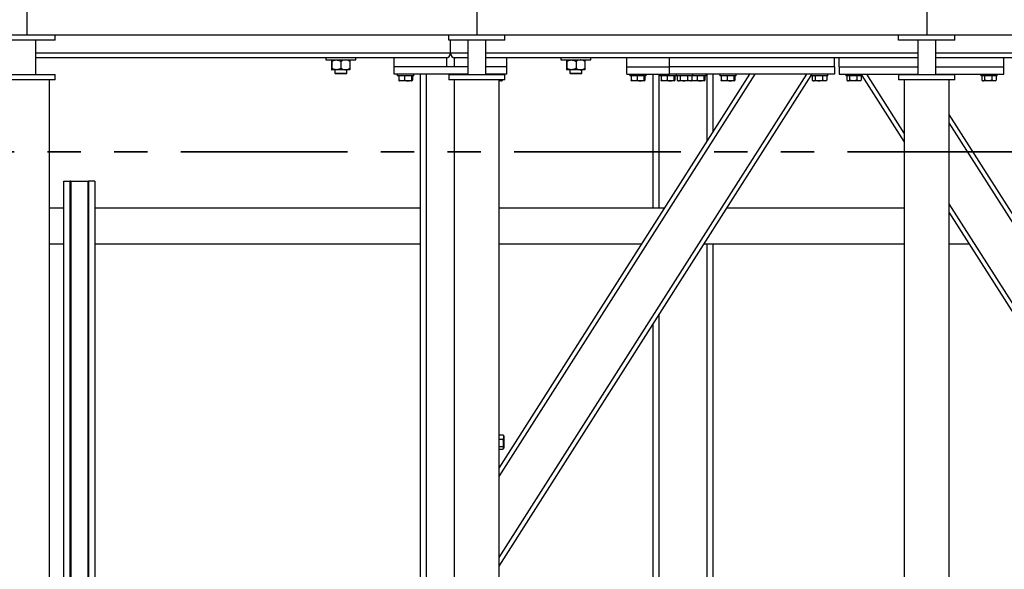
# Model space of a CAD drawing. Header units: millimetres. Extents: x 5 to 589, y 5 to 415.
# Tile 34 of 104: x 90 to 127, y 374 to 395. Entities that reach past the tile are written whole.
import ezdxf

# ---------------------------------------------------------------- set-up
doc = ezdxf.new("R2010")
doc.units = ezdxf.units.MM
doc.linetypes.add('PHANTOM', pattern=[12.7, 6.35, -1.27, 1.27, -1.27, 1.27, -1.27])
doc.layers.add('TRAIT-FORT', color=4, linetype='Continuous', lineweight=25)

msp = doc.modelspace()

# ---------------------------------------------------------------- linework, layer by layer
at = {"color": 7, "linetype": 'PHANTOM', "lineweight": 35}
msp.add_line((305.42025, 389.9649), (28.0199, 389.9649), dxfattribs=at)
at = {"layer": 'TRAIT-FORT', "color": 4, "linetype": 'Continuous', "lineweight": 25}
for p, q in [((90.00362, 395.99556), (90.00362, 394.42413)), ((107.14648, 395.99556), (107.14648, 394.42413)), ((124.28934, 395.99556), (124.28934, 394.42413)), ((72.86077, 394.42413), (90.00362, 394.42413)), ((90.00362, 394.42413), (107.14648, 394.42413)), ((91.07505, 394.22413), (91.07505, 394.42413)), ((106.07505, 394.22413), (106.07505, 394.42413)), ((107.14648, 394.42413), (124.28934, 394.42413)), ((108.21791, 394.22413), (108.21791, 394.42413)), ((123.21791, 394.22413), (123.21791, 394.42413)), ((124.28934, 394.42413), (141.4322, 394.42413)), ((125.36077, 394.22413), (125.36077, 394.42413)), ((91.07505, 394.22413), (88.9322, 394.22413)), ((90.34648, 392.90985), (90.34648, 394.22413)), ((108.21791, 394.22413), (106.07505, 394.22413)), ((106.14648, 393.72413), (106.14648, 394.22413)), ((106.80362, 394.22413), (106.80362, 392.90985)), ((107.48934, 392.90985), (107.48934, 394.22413)), ((125.36077, 394.22413), (123.21791, 394.22413)), ((123.94648, 394.22413), (123.94648, 392.90985)), ((124.6322, 392.90985), (124.6322, 394.22413)), ((106.14648, 393.72413), (90.34648, 393.72413)), ((104.00362, 393.55271), (90.34648, 393.55271)), ((101.388, 393.55271), (101.388, 393.46699)), ((102.53085, 393.46699), (102.53085, 393.55271)), ((104.00362, 393.20985), (104.00362, 393.55271)), ((106.00362, 393.55271), (104.00362, 393.55271)), ((106.00362, 393.20985), (106.00362, 393.55271)), ((106.80362, 393.72413), (106.14648, 393.72413)), ((106.80362, 393.55271), (106.28934, 393.55271)), ((106.28934, 393.55271), (106.28934, 393.20985)), ((123.94648, 393.72413), (107.48934, 393.72413)), ((108.28934, 393.55271), (107.48934, 393.55271)), ((114.48934, 393.55271), (108.28934, 393.55271)), ((108.28934, 393.20985), (108.28934, 393.55271)), ((110.34351, 393.55271), (110.34351, 393.46699)), ((111.48637, 393.46699), (111.48637, 393.55271)), ((112.86077, 393.20985), (112.86077, 393.55271)), ((114.48934, 393.20985), (114.48934, 393.55271)), ((120.77505, 393.55271), (114.48934, 393.55271)), ((120.94648, 393.55271), (120.77505, 393.55271)), ((120.77505, 393.20985), (120.77505, 393.55271)), ((120.94648, 393.20985), (120.94648, 393.55271)), ((123.94648, 393.55271), (120.94648, 393.55271)), ((135.57505, 393.72413), (124.6322, 393.72413)), ((127.2322, 393.55271), (124.6322, 393.55271)), ((133.4322, 393.55271), (127.2322, 393.55271)), ((127.2322, 393.20985), (127.2322, 393.55271)), ((101.388, 393.46699), (101.50453, 393.46699)), ((101.50453, 393.46699), (102.53085, 393.46699)), ((101.61062, 393.41395), (101.61062, 393.1486)), ((101.62284, 393.41395), (101.62284, 393.1486)), ((101.97164, 393.41395), (101.97164, 393.1486)), ((102.30822, 393.41395), (102.30822, 393.1486)), ((104.00362, 392.92413), (104.00362, 393.20985)), ((106.80362, 393.20985), (104.00362, 393.20985)), ((106.00362, 393.20985), (104.00362, 393.20985)), ((106.80362, 393.20985), (106.28934, 393.20985)), ((108.28934, 393.20985), (107.48934, 393.20985)), ((108.28934, 392.92413), (108.28934, 393.20985)), ((110.34351, 393.46699), (110.46004, 393.46699)), ((110.46004, 393.46699), (111.48637, 393.46699)), ((110.56614, 393.41395), (110.56614, 393.1486)), ((110.57835, 393.41395), (110.57835, 393.1486)), ((110.92715, 393.41395), (110.92715, 393.1486)), ((111.26374, 393.41395), (111.26374, 393.1486)), ((112.86077, 393.20985), (114.48934, 393.20985)), ((112.86077, 392.92413), (112.86077, 393.20985)), ((114.48934, 392.92413), (114.48934, 393.20985)), ((120.77505, 393.20985), (114.48934, 393.20985)), ((120.77505, 393.20985), (120.77505, 392.92413)), ((120.94648, 393.20985), (120.94648, 392.92413)), ((120.94648, 393.20985), (123.94648, 393.20985)), ((124.6322, 393.20985), (127.2322, 393.20985)), ((127.2322, 392.92413), (127.2322, 393.20985)), ((91.07505, 392.70985), (91.07505, 392.90985)), ((101.79724, 393.09556), (101.61673, 393.09556)), ((101.73085, 393.09556), (101.73085, 392.96985)), ((101.73085, 392.96985), (101.76228, 392.93842)), ((101.73085, 392.96985), (101.7651, 392.96985)), ((101.79182, 392.93842), (101.76228, 392.93842)), ((101.7651, 392.96985), (102.188, 392.96985)), ((102.15657, 392.93842), (101.79182, 392.93842)), ((102.13993, 393.09556), (101.79724, 393.09556)), ((102.30212, 393.09556), (102.13993, 393.09556)), ((102.15657, 392.93842), (102.188, 392.96985)), ((102.188, 392.96985), (102.188, 393.09556)), ((106.80362, 392.92413), (104.00362, 392.92413)), ((104.11791, 392.92413), (104.11791, 392.86699)), ((104.74648, 392.86699), (104.11791, 392.86699)), ((104.17388, 392.86699), (104.17388, 392.69569)), ((104.39756, 392.86699), (104.39756, 392.69569)), ((104.65588, 392.86699), (104.65588, 392.69569)), ((104.69051, 392.86699), (104.69051, 392.69569)), ((104.74648, 392.86699), (104.74648, 392.92413)), ((105.00362, 370.29556), (105.00362, 392.92413)), ((105.2322, 370.29556), (105.2322, 392.92413)), ((106.07505, 392.90985), (106.07505, 392.70985)), ((108.28934, 392.92413), (107.48934, 392.92413)), ((107.54648, 392.92413), (107.54648, 392.90985)), ((108.00362, 377.92694), (117.54729, 392.92413)), ((108.00362, 374.52099), (119.71471, 392.92413)), ((108.00362, 377.60764), (117.75049, 392.92413)), ((108.00362, 374.20169), (119.88934, 392.87924)), ((108.17505, 392.90985), (108.17505, 392.92413)), ((108.21791, 392.70985), (108.21791, 392.90985)), ((110.75275, 393.09556), (110.57224, 393.09556)), ((110.68637, 393.09556), (110.68637, 392.96985)), ((110.68637, 392.96985), (110.7178, 392.93842)), ((110.68637, 392.96985), (110.72061, 392.96985)), ((110.74733, 392.93842), (110.7178, 392.93842)), ((110.72061, 392.96985), (111.14351, 392.96985)), ((111.11208, 392.93842), (110.74733, 392.93842)), ((111.09545, 393.09556), (110.75275, 393.09556)), ((111.25763, 393.09556), (111.09545, 393.09556)), ((111.11208, 392.93842), (111.14351, 392.96985)), ((111.14351, 392.96985), (111.14351, 393.09556)), ((112.86077, 392.92413), (114.48934, 392.92413)), ((112.97505, 392.92413), (112.97505, 392.86699)), ((112.99902, 392.86699), (112.97505, 392.86699)), ((113.60362, 392.86699), (112.99902, 392.86699)), ((113.03102, 392.86699), (113.03102, 392.69569)), ((113.25471, 392.86699), (113.25471, 392.69569)), ((113.51302, 392.86699), (113.51302, 392.69569)), ((113.54765, 392.86699), (113.54765, 392.69569)), ((113.60362, 392.86699), (113.60362, 392.92413)), ((113.86077, 387.82785), (113.86077, 392.92413)), ((114.08934, 387.82785), (114.08934, 392.92413)), ((114.11791, 392.92413), (114.11791, 392.86699)), ((114.14188, 392.86699), (114.11791, 392.86699)), ((114.74648, 392.86699), (114.14188, 392.86699)), ((114.17388, 392.86699), (114.17388, 392.69569)), ((114.39756, 392.86699), (114.39756, 392.69569)), ((120.77505, 392.92413), (114.48934, 392.92413)), ((114.65588, 392.86699), (114.65588, 392.69569)), ((114.69051, 392.86699), (114.69051, 392.69569)), ((114.74648, 392.92413), (114.74648, 392.86699)), ((115.18115, 392.86699), (114.74648, 392.86699)), ((114.78249, 392.86699), (114.78249, 392.69569)), ((114.89164, 392.86699), (114.89164, 392.69569)), ((115.16992, 392.86699), (115.16992, 392.69569)), ((115.37505, 392.86699), (115.18115, 392.86699)), ((115.33905, 392.86699), (115.33905, 392.69569)), ((115.37505, 392.86699), (115.37505, 392.92413)), ((115.88934, 392.86699), (115.37505, 392.86699)), ((115.54042, 392.86699), (115.54042, 392.69569)), ((115.79874, 392.86699), (115.79874, 392.69569)), ((115.83337, 392.86699), (115.83337, 392.69569)), ((115.88934, 392.86699), (115.88934, 392.92413)), ((115.91791, 390.36368), (115.91791, 392.92413)), ((116.14648, 390.72286), (116.14648, 392.92413)), ((116.40362, 392.92413), (116.40362, 392.86699)), ((116.4276, 392.86699), (116.40362, 392.86699)), ((117.0322, 392.86699), (116.4276, 392.86699)), ((116.4596, 392.86699), (116.4596, 392.69569)), ((116.68328, 392.86699), (116.68328, 392.69569)), ((116.94159, 392.86699), (116.94159, 392.69569)), ((116.97622, 392.86699), (116.97622, 392.69569)), ((117.0322, 392.86699), (117.0322, 392.92413)), ((119.88934, 392.92413), (119.88934, 392.86699)), ((120.32401, 392.86699), (119.88934, 392.86699)), ((119.92534, 392.86699), (119.92534, 392.69569)), ((120.03449, 392.86699), (120.03449, 392.69569)), ((120.31277, 392.86699), (120.31277, 392.69569)), ((120.51791, 392.86699), (120.32401, 392.86699)), ((120.4819, 392.86699), (120.4819, 392.69569)), ((120.51791, 392.86699), (120.51791, 392.92413)), ((120.94648, 392.92413), (123.94648, 392.92413)), ((121.20362, 392.92413), (121.20362, 392.86699)), ((121.8322, 392.86699), (121.20362, 392.86699)), ((121.23963, 392.86699), (121.23963, 392.69569)), ((121.34878, 392.86699), (121.34878, 392.69569)), ((121.62706, 392.86699), (121.62706, 392.69569)), ((121.79619, 392.86699), (121.79619, 392.69569)), ((121.8322, 392.86699), (121.8322, 392.92413)), ((123.4322, 390.36495), (121.8322, 392.87924)), ((123.4322, 390.68426), (122.00682, 392.92413)), ((123.21791, 392.90985), (123.21791, 392.70985)), ((124.6322, 392.92413), (127.2322, 392.92413)), ((125.36077, 392.70985), (125.36077, 392.90985)), ((126.34648, 392.92413), (126.34648, 392.86699)), ((126.97505, 392.86699), (126.34648, 392.86699)), ((126.38249, 392.86699), (126.38249, 392.69569)), ((126.49164, 392.86699), (126.49164, 392.69569)), ((126.76992, 392.86699), (126.76992, 392.69569)), ((126.93905, 392.86699), (126.93905, 392.69569)), ((126.97505, 392.86699), (126.97505, 392.92413)), ((90.86077, 367.48128), (90.86077, 392.70985)), ((104.18747, 392.67508), (104.20148, 392.66699)), ((104.66291, 392.66699), (104.20148, 392.66699)), ((104.66291, 392.66699), (104.67693, 392.67508)), ((106.28934, 392.70985), (106.28934, 367.48128)), ((108.00362, 367.48128), (108.00362, 392.70985)), ((108.09148, 392.66699), (108.00443, 392.66699)), ((108.08445, 392.70985), (108.08445, 392.69569)), ((108.09148, 392.66699), (108.1055, 392.67508)), ((108.11908, 392.70985), (108.11908, 392.69569)), ((113.04461, 392.67508), (113.05862, 392.66699)), ((113.52005, 392.66699), (113.05862, 392.66699)), ((113.52005, 392.66699), (113.53407, 392.67508)), ((114.18747, 392.67508), (114.20148, 392.66699)), ((114.66291, 392.66699), (114.20148, 392.66699)), ((114.66291, 392.66699), (114.67693, 392.67508)), ((114.79658, 392.68632), (114.83005, 392.66699)), ((115.03228, 392.66699), (114.83005, 392.66699)), ((115.29148, 392.66699), (115.03228, 392.66699)), ((115.29148, 392.66699), (115.32495, 392.68632)), ((115.33905, 392.69569), (115.32441, 392.68725)), ((115.33032, 392.67508), (115.34434, 392.66699)), ((115.80577, 392.66699), (115.34434, 392.66699)), ((115.80577, 392.66699), (115.81978, 392.67508)), ((116.47318, 392.67508), (116.4872, 392.66699)), ((116.94862, 392.66699), (116.4872, 392.66699)), ((116.94862, 392.66699), (116.96264, 392.67508)), ((119.93944, 392.68632), (119.97291, 392.66699)), ((120.17513, 392.66699), (119.97291, 392.66699)), ((120.43434, 392.66699), (120.17513, 392.66699)), ((120.43434, 392.66699), (120.46781, 392.68632)), ((120.4819, 392.69569), (120.46727, 392.68725)), ((121.25372, 392.68632), (121.2872, 392.66699)), ((121.74862, 392.66699), (121.2872, 392.66699)), ((121.74862, 392.66699), (121.7821, 392.68632)), ((121.79619, 392.69569), (121.78156, 392.68725)), ((123.4322, 392.70985), (123.4322, 367.48128)), ((125.14648, 367.48128), (125.14648, 392.70985)), ((126.39658, 392.68632), (126.43005, 392.66699)), ((126.89148, 392.66699), (126.43005, 392.66699)), ((126.89148, 392.66699), (126.92495, 392.68632)), ((126.93905, 392.69569), (126.92441, 392.68725)), ((133.80362, 377.79225), (125.14648, 391.39633)), ((133.80362, 377.47294), (125.14648, 391.07702)), ((91.41362, 367.65271), (91.41362, 388.85271)), ((91.41362, 388.85271), (91.65648, 388.85271)), ((91.65648, 367.65271), (91.65648, 388.85271)), ((91.67362, 388.85271), (91.65648, 388.85271)), ((91.67362, 388.85271), (91.67362, 367.65271)), ((91.67362, 388.85271), (92.33362, 388.85271)), ((92.33362, 367.65271), (92.33362, 388.85271)), ((92.33362, 388.85271), (92.35077, 388.85271)), ((92.35077, 388.85271), (92.35077, 367.65271)), ((92.59362, 388.85271), (92.35077, 388.85271)), ((92.59362, 388.85271), (92.59362, 367.65271)), ((133.80362, 374.3863), (125.14648, 387.99038)), ((91.41362, 387.82785), (90.86077, 387.82785)), ((105.00362, 387.82785), (92.59362, 387.82785)), ((114.3042, 387.82785), (108.00362, 387.82785)), ((123.4322, 387.82785), (116.67482, 387.82785)), ((133.78544, 374.09556), (125.14648, 387.67107)), ((91.41362, 386.44899), (90.86077, 386.44899)), ((105.00362, 386.44899), (92.59362, 386.44899)), ((113.42675, 386.44899), (108.00362, 386.44899)), ((123.4322, 386.44899), (115.79736, 386.44899)), ((115.91791, 370.29556), (115.91791, 386.44899)), ((116.14648, 370.29556), (116.14648, 386.44899)), ((125.92417, 386.44899), (125.14648, 386.44899)), ((113.86077, 370.29556), (113.86077, 383.40577)), ((114.08934, 370.29556), (114.08934, 383.76495)), ((108.00362, 379.20241), (108.14635, 379.20241)), ((108.00362, 379.03328), (108.14635, 379.03328)), ((108.14635, 379.20241), (108.15479, 379.18778)), ((108.17505, 379.15485), (108.15573, 379.18832)), ((108.17505, 379.15485), (108.17505, 378.89564)), ((108.00362, 378.755), (108.14635, 378.755)), ((108.00362, 378.64585), (108.14635, 378.64585)), ((108.15573, 378.65995), (108.17505, 378.69342)), ((108.17505, 378.89564), (108.17505, 378.69342))]:
    msp.add_line(p, q, dxfattribs=at)
for centre, start, end in [((105.97505, 393.72413), 270, 0), ((106.31791, 393.72413), 180, 270)]:
    msp.add_arc(centre, 0.17143, start, end, dxfattribs=at)
for points, knots in [([(101.61673, 393.46699), (101.6162, 393.46623), (101.61513, 393.46471), (101.61356, 393.45289), (101.61205, 393.43601), (101.6111, 393.42133), (101.61062, 393.41395)], [0, 0, 0, 0, 0.24957685, 0.50436193, 0.75104582, 1, 1, 1, 1]), ([(101.62284, 393.41395), (101.62242, 393.42036), (101.62159, 393.43322), (101.62029, 393.44888), (101.61892, 393.46062), (101.61772, 393.46629), (101.61699, 393.46681), (101.61673, 393.46699)], [0, 0, 0, 0, 0.215517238, 0.432226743, 0.654458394, 0.879689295, 1, 1, 1, 1]), ([(101.62284, 393.41395), (101.63465, 393.42036), (101.65833, 393.43322), (101.69567, 393.44888), (101.7347, 393.46062), (101.76895, 393.46629), (101.78993, 393.46681), (101.79724, 393.46699)], [0, 0, 0, 0, 0.215517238, 0.432226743, 0.654458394, 0.879689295, 1, 1, 1, 1]), ([(101.79724, 393.46699), (101.8124, 393.46623), (101.84305, 393.46471), (101.88766, 393.45289), (101.93079, 393.43601), (101.95798, 393.42133), (101.97164, 393.41395)], [0, 0, 0, 0, 0.24957685, 0.50436193, 0.75104582, 1, 1, 1, 1]), ([(102.13993, 393.46699), (102.12176, 393.46582), (102.08486, 393.46343), (102.03871, 393.44777), (102.00102, 393.4306), (101.98144, 393.41951), (101.97164, 393.41395)], [0, 0, 0, 0, 0.30985231, 0.62926152, 0.81422513, 1, 1, 1, 1]), ([(102.30822, 393.41395), (102.29581, 393.4209), (102.26475, 393.43829), (102.2117, 393.45897), (102.16699, 393.46669), (102.14282, 393.46696), (102.13993, 393.46699)], [0, 0, 0, 0, 0.23468943, 0.58731271, 0.9505954, 1, 1, 1, 1]), ([(102.30212, 393.46699), (102.30265, 393.46623), (102.30372, 393.46471), (102.30528, 393.45289), (102.30679, 393.43601), (102.30775, 393.42133), (102.30822, 393.41395)], [0, 0, 0, 0, 0.24957685, 0.50436193, 0.75104582, 1, 1, 1, 1]), ([(110.57224, 393.46699), (110.57171, 393.46623), (110.57064, 393.46471), (110.56908, 393.45289), (110.56757, 393.43601), (110.56662, 393.42133), (110.56614, 393.41395)], [0, 0, 0, 0, 0.24957685, 0.50436193, 0.75104582, 1, 1, 1, 1]), ([(110.57835, 393.41395), (110.57794, 393.42036), (110.57711, 393.43322), (110.5758, 393.44888), (110.57443, 393.46062), (110.57323, 393.46629), (110.5725, 393.46681), (110.57224, 393.46699)], [0, 0, 0, 0, 0.215517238, 0.432226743, 0.654458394, 0.879689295, 1, 1, 1, 1]), ([(110.57835, 393.41395), (110.59016, 393.42036), (110.61384, 393.43322), (110.65118, 393.44888), (110.69022, 393.46062), (110.72446, 393.46629), (110.74545, 393.46681), (110.75275, 393.46699)], [0, 0, 0, 0, 0.215517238, 0.432226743, 0.654458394, 0.879689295, 1, 1, 1, 1]), ([(110.75275, 393.46699), (110.76792, 393.46623), (110.79856, 393.46471), (110.84317, 393.45289), (110.8863, 393.43601), (110.91349, 393.42133), (110.92715, 393.41395)], [0, 0, 0, 0, 0.24957685, 0.50436193, 0.75104582, 1, 1, 1, 1]), ([(111.09545, 393.46699), (111.07727, 393.46582), (111.04037, 393.46343), (110.99422, 393.44777), (110.95653, 393.4306), (110.93696, 393.41951), (110.92715, 393.41395)], [0, 0, 0, 0, 0.30985231, 0.62926152, 0.81422513, 1, 1, 1, 1]), ([(111.26374, 393.41395), (111.25133, 393.4209), (111.22026, 393.43829), (111.16721, 393.45897), (111.1225, 393.46669), (111.09834, 393.46696), (111.09545, 393.46699)], [0, 0, 0, 0, 0.23468943, 0.58731271, 0.9505954, 1, 1, 1, 1]), ([(111.25763, 393.46699), (111.25816, 393.46623), (111.25924, 393.46471), (111.2608, 393.45289), (111.26231, 393.43601), (111.26326, 393.42133), (111.26374, 393.41395)], [0, 0, 0, 0, 0.24957685, 0.50436193, 0.75104582, 1, 1, 1, 1]), ([(101.61062, 393.1486), (101.61104, 393.14219), (101.61187, 393.12933), (101.61317, 393.11367), (101.61454, 393.10193), (101.61574, 393.09627), (101.61647, 393.09574), (101.61673, 393.09556)], [0, 0, 0, 0, 0.21551724, 0.43222674, 0.65445839, 0.87968929, 1, 1, 1, 1]), ([(101.61673, 393.09556), (101.61726, 393.09632), (101.61833, 393.09785), (101.6199, 393.10967), (101.62141, 393.12655), (101.62236, 393.14123), (101.62284, 393.1486)], [0, 0, 0, 0, 0.24957685, 0.50436193, 0.75104582, 1, 1, 1, 1]), ([(101.79724, 393.09556), (101.78207, 393.09632), (101.75142, 393.09785), (101.70682, 393.10967), (101.66368, 393.12655), (101.63649, 393.14123), (101.62284, 393.1486)], [0, 0, 0, 0, 0.249576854, 0.504361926, 0.75104582, 1, 1, 1, 1]), ([(101.97164, 393.1486), (101.95983, 393.14219), (101.93615, 393.12933), (101.89881, 393.11367), (101.85977, 393.10193), (101.82553, 393.09627), (101.80454, 393.09574), (101.79724, 393.09556)], [0, 0, 0, 0, 0.21551724, 0.43222674, 0.65445839, 0.87968929, 1, 1, 1, 1]), ([(101.97164, 393.1486), (101.9814, 393.14307), (102.00097, 393.13197), (102.03818, 393.11503), (102.08433, 393.09925), (102.12123, 393.0968), (102.13993, 393.09556)], [0, 0, 0, 0, 0.18501599, 0.37074143, 0.68116385, 1, 1, 1, 1]), ([(102.13993, 393.09556), (102.14282, 393.09559), (102.1663, 393.09585), (102.21102, 393.10337), (102.26413, 393.12391), (102.29581, 393.14165), (102.30822, 393.1486)], [0, 0, 0, 0, 0.04940377, 0.40100021, 0.76531448, 1, 1, 1, 1]), ([(102.30822, 393.1486), (102.30781, 393.14219), (102.30698, 393.12933), (102.30567, 393.11367), (102.30431, 393.10193), (102.30311, 393.09627), (102.30237, 393.09574), (102.30212, 393.09556)], [0, 0, 0, 0, 0.21551724, 0.43222674, 0.65445839, 0.87968929, 1, 1, 1, 1]), ([(110.56614, 393.1486), (110.56655, 393.14219), (110.56738, 393.12933), (110.56869, 393.11367), (110.57005, 393.10193), (110.57125, 393.09627), (110.57199, 393.09574), (110.57224, 393.09556)], [0, 0, 0, 0, 0.21551724, 0.43222674, 0.65445839, 0.87968929, 1, 1, 1, 1]), ([(110.57224, 393.09556), (110.57278, 393.09632), (110.57385, 393.09785), (110.57541, 393.10967), (110.57692, 393.12655), (110.57787, 393.14123), (110.57835, 393.1486)], [0, 0, 0, 0, 0.24957685, 0.50436193, 0.75104582, 1, 1, 1, 1]), ([(110.75275, 393.09556), (110.73759, 393.09632), (110.70694, 393.09785), (110.66233, 393.10967), (110.6192, 393.12655), (110.59201, 393.14123), (110.57835, 393.1486)], [0, 0, 0, 0, 0.249576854, 0.504361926, 0.75104582, 1, 1, 1, 1]), ([(110.92715, 393.1486), (110.91534, 393.14219), (110.89166, 393.12933), (110.85432, 393.11367), (110.81529, 393.10193), (110.78104, 393.09627), (110.76006, 393.09574), (110.75275, 393.09556)], [0, 0, 0, 0, 0.21551724, 0.43222674, 0.65445839, 0.87968929, 1, 1, 1, 1]), ([(110.92715, 393.1486), (110.93692, 393.14307), (110.95649, 393.13197), (110.99369, 393.11503), (111.03984, 393.09925), (111.07675, 393.0968), (111.09545, 393.09556)], [0, 0, 0, 0, 0.18501599, 0.37074143, 0.68116385, 1, 1, 1, 1]), ([(111.09545, 393.09556), (111.09834, 393.09559), (111.12182, 393.09585), (111.16653, 393.10337), (111.21965, 393.12391), (111.25133, 393.14165), (111.26374, 393.1486)], [0, 0, 0, 0, 0.04940377, 0.40100021, 0.76531448, 1, 1, 1, 1]), ([(111.26374, 393.1486), (111.26333, 393.14219), (111.2625, 393.12933), (111.26119, 393.11367), (111.25982, 393.10193), (111.25862, 393.09627), (111.25789, 393.09574), (111.25763, 393.09556)], [0, 0, 0, 0, 0.21551724, 0.43222674, 0.65445839, 0.87968929, 1, 1, 1, 1]), ([(104.17388, 392.69569), (104.17828, 392.68541), (104.18277, 392.67489), (104.18739, 392.67526), (104.1875, 392.67527)], [0, 0, 0, 0, 0.97749191, 1, 1, 1, 1]), ([(104.39756, 392.69569), (104.37815, 392.68943), (104.3389, 392.67676), (104.28075, 392.67213), (104.22516, 392.67893), (104.19108, 392.69007), (104.17388, 392.69569)], [0, 0, 0, 0, 0.26460494, 0.53494775, 0.76534313, 1, 1, 1, 1]), ([(104.39756, 392.69569), (104.41998, 392.68943), (104.46531, 392.67676), (104.53247, 392.67213), (104.59666, 392.67893), (104.63602, 392.69007), (104.65588, 392.69569)], [0, 0, 0, 0, 0.26460494, 0.53494775, 0.76534313, 1, 1, 1, 1]), ([(104.65588, 392.69569), (104.66028, 392.68701), (104.66757, 392.67266), (104.67814, 392.67399), (104.68525, 392.68396), (104.68934, 392.69309), (104.69051, 392.69569)], [0, 0, 0, 0, 0.38554949, 0.63764185, 0.89654625, 1, 1, 1, 1]), ([(108.00362, 392.67832), (108.01062, 392.67895), (108.03807, 392.6814), (108.06465, 392.68959), (108.08445, 392.69569)], [0, 0, 0, 0, 0.254899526, 1, 1, 1, 1]), ([(108.08445, 392.69569), (108.08886, 392.68701), (108.09614, 392.67266), (108.10671, 392.67399), (108.11382, 392.68396), (108.11791, 392.69309), (108.11908, 392.69569)], [0, 0, 0, 0, 0.38554949, 0.63764185, 0.89654625, 1, 1, 1, 1]), ([(113.04464, 392.67574), (113.04426, 392.67574), (113.04085, 392.67573), (113.03628, 392.68422), (113.03219, 392.69315), (113.03102, 392.69569)], [0, 0, 0, 0, 0.08223706, 0.73797741, 1, 1, 1, 1]), ([(113.25471, 392.69569), (113.23529, 392.68943), (113.19604, 392.67676), (113.13789, 392.67213), (113.0823, 392.67893), (113.04822, 392.69007), (113.03102, 392.69569)], [0, 0, 0, 0, 0.26460494, 0.53494775, 0.76534313, 1, 1, 1, 1]), ([(113.25471, 392.69569), (113.27713, 392.68943), (113.32245, 392.67676), (113.38961, 392.67213), (113.45381, 392.67893), (113.49316, 392.69007), (113.51302, 392.69569)], [0, 0, 0, 0, 0.26460494, 0.53494775, 0.76534313, 1, 1, 1, 1]), ([(113.54765, 392.69569), (113.54325, 392.68701), (113.53596, 392.67266), (113.52539, 392.67399), (113.51828, 392.68396), (113.51419, 392.69309), (113.51302, 392.69569)], [0, 0, 0, 0, 0.38554949, 0.63764185, 0.89654625, 1, 1, 1, 1]), ([(114.1875, 392.67574), (114.18712, 392.67574), (114.1837, 392.67573), (114.17914, 392.68422), (114.17505, 392.69315), (114.17388, 392.69569)], [0, 0, 0, 0, 0.08223706, 0.73797741, 1, 1, 1, 1]), ([(114.39756, 392.69569), (114.37815, 392.68943), (114.3389, 392.67676), (114.28075, 392.67213), (114.22516, 392.67893), (114.19108, 392.69007), (114.17388, 392.69569)], [0, 0, 0, 0, 0.26460494, 0.53494775, 0.76534313, 1, 1, 1, 1]), ([(114.39756, 392.69569), (114.41998, 392.68943), (114.46531, 392.67676), (114.53247, 392.67213), (114.59666, 392.67893), (114.63602, 392.69007), (114.65588, 392.69569)], [0, 0, 0, 0, 0.26460494, 0.53494775, 0.76534313, 1, 1, 1, 1]), ([(114.69051, 392.69569), (114.6861, 392.68701), (114.67882, 392.67266), (114.66825, 392.67399), (114.66114, 392.68396), (114.65705, 392.69309), (114.65588, 392.69569)], [0, 0, 0, 0, 0.38554949, 0.63764185, 0.89654625, 1, 1, 1, 1]), ([(114.78249, 392.69569), (114.79196, 392.68943), (114.81111, 392.67676), (114.83949, 392.67213), (114.86661, 392.67893), (114.88324, 392.69007), (114.89164, 392.69569)], [0, 0, 0, 0, 0.26460494, 0.53494775, 0.76534313, 1, 1, 1, 1]), ([(114.89164, 392.69569), (114.92704, 392.68701), (114.9856, 392.67266), (115.07053, 392.67399), (115.12767, 392.68396), (115.16053, 392.69309), (115.16992, 392.69569)], [0, 0, 0, 0, 0.38554949, 0.63764185, 0.89654625, 1, 1, 1, 1]), ([(115.33905, 392.69569), (115.32437, 392.68943), (115.29469, 392.67676), (115.25072, 392.67213), (115.20869, 392.67893), (115.18292, 392.69007), (115.16992, 392.69569)], [0, 0, 0, 0, 0.26460494, 0.53494775, 0.76534313, 1, 1, 1, 1]), ([(115.33035, 392.67574), (115.32997, 392.67573), (115.32735, 392.67565), (115.32478, 392.68066), (115.32258, 392.68494)], [0, 0, 0, 0, 0.14481694, 1, 1, 1, 1]), ([(115.54042, 392.69569), (115.52101, 392.68942), (115.48175, 392.67673), (115.42363, 392.67226), (115.37449, 392.67778), (115.3467, 392.68665), (115.33582, 392.69013)], [0, 0, 0, 0, 0.28961515, 0.58551052, 0.83768266, 1, 1, 1, 1]), ([(115.54042, 392.69569), (115.56284, 392.68943), (115.60817, 392.67676), (115.67532, 392.67213), (115.73952, 392.67893), (115.77888, 392.69007), (115.79874, 392.69569)], [0, 0, 0, 0, 0.26460494, 0.53494775, 0.76534313, 1, 1, 1, 1]), ([(115.83337, 392.69569), (115.82896, 392.68701), (115.82167, 392.67266), (115.8111, 392.67399), (115.80399, 392.68396), (115.7999, 392.69309), (115.79874, 392.69569)], [0, 0, 0, 0, 0.38554949, 0.63764185, 0.89654625, 1, 1, 1, 1]), ([(116.47321, 392.67574), (116.47283, 392.67574), (116.46942, 392.67573), (116.46485, 392.68422), (116.46076, 392.69315), (116.4596, 392.69569)], [0, 0, 0, 0, 0.08223706, 0.73797741, 1, 1, 1, 1]), ([(116.68328, 392.69569), (116.66386, 392.68943), (116.62462, 392.67676), (116.56646, 392.67213), (116.51087, 392.67893), (116.47679, 392.69007), (116.4596, 392.69569)], [0, 0, 0, 0, 0.26460494, 0.53494775, 0.76534313, 1, 1, 1, 1]), ([(116.68328, 392.69569), (116.7057, 392.68943), (116.75102, 392.67676), (116.81818, 392.67213), (116.88238, 392.67893), (116.92173, 392.69007), (116.94159, 392.69569)], [0, 0, 0, 0, 0.26460494, 0.53494775, 0.76534313, 1, 1, 1, 1]), ([(116.97622, 392.69569), (116.97182, 392.68701), (116.96453, 392.67266), (116.95396, 392.67399), (116.94685, 392.68396), (116.94276, 392.69309), (116.94159, 392.69569)], [0, 0, 0, 0, 0.38554949, 0.63764185, 0.89654625, 1, 1, 1, 1]), ([(119.92534, 392.69569), (119.93482, 392.68943), (119.95397, 392.67676), (119.98235, 392.67213), (120.00947, 392.67893), (120.0261, 392.69007), (120.03449, 392.69569)], [0, 0, 0, 0, 0.26460494, 0.53494775, 0.76534313, 1, 1, 1, 1]), ([(120.03449, 392.69569), (120.0699, 392.68701), (120.12846, 392.67266), (120.21339, 392.67399), (120.27053, 392.68396), (120.30339, 392.69309), (120.31277, 392.69569)], [0, 0, 0, 0, 0.38554949, 0.63764185, 0.89654625, 1, 1, 1, 1]), ([(120.4819, 392.69569), (120.46723, 392.68943), (120.43755, 392.67676), (120.39358, 392.67213), (120.35154, 392.67893), (120.32578, 392.69007), (120.31277, 392.69569)], [0, 0, 0, 0, 0.26460494, 0.53494775, 0.76534313, 1, 1, 1, 1]), ([(121.23963, 392.69569), (121.2491, 392.68943), (121.26825, 392.67676), (121.29663, 392.67213), (121.32376, 392.67893), (121.34039, 392.69007), (121.34878, 392.69569)], [0, 0, 0, 0, 0.26460494, 0.53494775, 0.76534313, 1, 1, 1, 1]), ([(121.62706, 392.69569), (121.59165, 392.68701), (121.5331, 392.67266), (121.44816, 392.67399), (121.39103, 392.68396), (121.35816, 392.69309), (121.34878, 392.69569)], [0, 0, 0, 0, 0.38554949, 0.63764185, 0.89654625, 1, 1, 1, 1]), ([(121.79619, 392.69569), (121.78151, 392.68943), (121.75183, 392.67676), (121.70786, 392.67213), (121.66583, 392.67893), (121.64006, 392.69007), (121.62706, 392.69569)], [0, 0, 0, 0, 0.26460494, 0.53494775, 0.76534313, 1, 1, 1, 1]), ([(126.38249, 392.69569), (126.39196, 392.68943), (126.41111, 392.67676), (126.43949, 392.67213), (126.46661, 392.67893), (126.48324, 392.69007), (126.49164, 392.69569)], [0, 0, 0, 0, 0.26460494, 0.53494775, 0.76534313, 1, 1, 1, 1]), ([(126.76992, 392.69569), (126.73451, 392.68701), (126.67595, 392.67266), (126.59102, 392.67399), (126.53388, 392.68396), (126.50102, 392.69309), (126.49164, 392.69569)], [0, 0, 0, 0, 0.38554949, 0.63764185, 0.89654625, 1, 1, 1, 1]), ([(126.93905, 392.69569), (126.92437, 392.68943), (126.89469, 392.67676), (126.85072, 392.67213), (126.80869, 392.67893), (126.78292, 392.69007), (126.76992, 392.69569)], [0, 0, 0, 0, 0.26460494, 0.53494775, 0.76534313, 1, 1, 1, 1]), ([(108.14635, 379.20241), (108.15262, 379.18774), (108.16528, 379.15806), (108.16992, 379.11409), (108.16311, 379.07205), (108.15197, 379.04629), (108.14635, 379.03328)], [0, 0, 0, 0, 0.26460494, 0.53494775, 0.76534313, 1, 1, 1, 1]), ([(108.14635, 378.755), (108.15503, 378.79041), (108.16938, 378.84897), (108.16805, 378.9339), (108.15808, 378.99104), (108.14896, 379.0239), (108.14635, 379.03328)], [0, 0, 0, 0, 0.38554949, 0.63764185, 0.89654625, 1, 1, 1, 1]), ([(108.14635, 378.64585), (108.15262, 378.65533), (108.16528, 378.67448), (108.16992, 378.70286), (108.16311, 378.72998), (108.15197, 378.74661), (108.14635, 378.755)], [0, 0, 0, 0, 0.264604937, 0.534947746, 0.765343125, 1, 1, 1, 1])]:
    msp.add_open_spline(points, degree=3, knots=knots, dxfattribs=at)
for points in [[(88.9322, 392.90985), (88.93396, 392.90985), (88.9375, 392.90985), (88.96596, 392.90985), (89.01086, 392.90985), (89.0731, 392.90985), (89.15117, 392.90985), (89.24384, 392.90985), (89.34951, 392.90985), (89.46638, 392.90985), (89.59243, 392.90985), (89.72552, 392.90985), (89.86337, 392.90985), (90.00362, 392.90985), (90.14387, 392.90985), (90.28172, 392.90985), (90.41481, 392.90985), (90.54087, 392.90985), (90.65773, 392.90985), (90.7634, 392.90985), (90.85608, 392.90985), (90.93415, 392.90985), (90.99638, 392.90985), (91.04128, 392.90985), (91.06975, 392.90985), (91.07328, 392.90985), (91.07505, 392.90985)], [(106.07505, 392.90985), (106.07682, 392.90985), (106.08036, 392.90985), (106.10882, 392.90985), (106.15372, 392.90985), (106.21596, 392.90985), (106.29402, 392.90985), (106.3867, 392.90985), (106.49237, 392.90985), (106.60923, 392.90985), (106.73529, 392.90985), (106.86838, 392.90985), (107.00623, 392.90985), (107.14648, 392.90985), (107.28673, 392.90985), (107.42458, 392.90985), (107.55767, 392.90985), (107.68373, 392.90985), (107.80059, 392.90985), (107.90626, 392.90985), (107.99894, 392.90985), (108.077, 392.90985), (108.13924, 392.90985), (108.18414, 392.90985), (108.2126, 392.90985), (108.21614, 392.90985), (108.21791, 392.90985)], [(123.21791, 392.90985), (123.21968, 392.90985), (123.22322, 392.90985), (123.25168, 392.90985), (123.29658, 392.90985), (123.35882, 392.90985), (123.43688, 392.90985), (123.52956, 392.90985), (123.63523, 392.90985), (123.75209, 392.90985), (123.87815, 392.90985), (124.01124, 392.90985), (124.14909, 392.90985), (124.28934, 392.90985), (124.42959, 392.90985), (124.56744, 392.90985), (124.70053, 392.90985), (124.82658, 392.90985), (124.94345, 392.90985), (125.04912, 392.90985), (125.14179, 392.90985), (125.21986, 392.90985), (125.2821, 392.90985), (125.327, 392.90985), (125.35546, 392.90985), (125.359, 392.90985), (125.36077, 392.90985)], [(91.07505, 392.70985), (91.07328, 392.70985), (91.06975, 392.70985), (91.04128, 392.70985), (90.99638, 392.70985), (90.93415, 392.70985), (90.85608, 392.70985), (90.7634, 392.70985), (90.65773, 392.70985), (90.54087, 392.70985), (90.41481, 392.70985), (90.28172, 392.70985), (90.14387, 392.70985), (90.00362, 392.70985), (89.86337, 392.70985), (89.72552, 392.70985), (89.59243, 392.70985), (89.46638, 392.70985), (89.34951, 392.70985), (89.24384, 392.70985), (89.15117, 392.70985), (89.0731, 392.70985), (89.01086, 392.70985), (88.96596, 392.70985), (88.9375, 392.70985), (88.93396, 392.70985), (88.9322, 392.70985)], [(108.21791, 392.70985), (108.21614, 392.70985), (108.2126, 392.70985), (108.18414, 392.70985), (108.13924, 392.70985), (108.077, 392.70985), (107.99894, 392.70985), (107.90626, 392.70985), (107.80059, 392.70985), (107.68373, 392.70985), (107.55767, 392.70985), (107.42458, 392.70985), (107.28673, 392.70985), (107.14648, 392.70985), (107.00623, 392.70985), (106.86838, 392.70985), (106.73529, 392.70985), (106.60923, 392.70985), (106.49237, 392.70985), (106.3867, 392.70985), (106.29402, 392.70985), (106.21596, 392.70985), (106.15372, 392.70985), (106.10882, 392.70985), (106.08036, 392.70985), (106.07682, 392.70985), (106.07505, 392.70985)], [(125.36077, 392.70985), (125.359, 392.70985), (125.35546, 392.70985), (125.327, 392.70985), (125.2821, 392.70985), (125.21986, 392.70985), (125.14179, 392.70985), (125.04912, 392.70985), (124.94345, 392.70985), (124.82658, 392.70985), (124.70053, 392.70985), (124.56744, 392.70985), (124.42959, 392.70985), (124.28934, 392.70985), (124.14909, 392.70985), (124.01124, 392.70985), (123.87815, 392.70985), (123.75209, 392.70985), (123.63523, 392.70985), (123.52956, 392.70985), (123.43688, 392.70985), (123.35882, 392.70985), (123.29658, 392.70985), (123.25168, 392.70985), (123.22322, 392.70985), (123.21968, 392.70985), (123.21791, 392.70985)]]:
    msp.add_open_spline(points, degree=3, dxfattribs=at)

doc.saveas('drawing.dxf')
